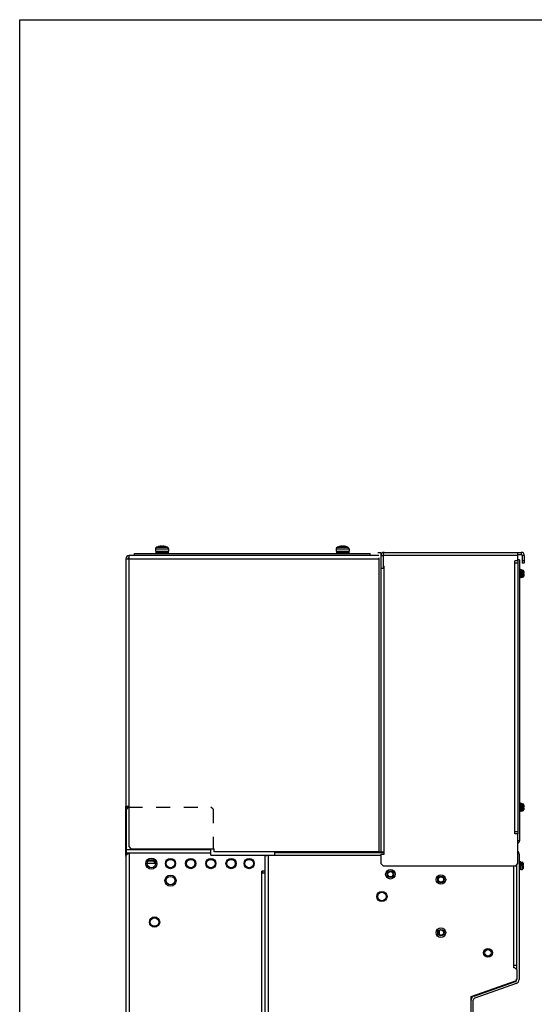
# Model space of a CAD drawing. Header units: millimetres. Extents: x 0 to 1500, y 0 to 2000.
# Tile 22 of 30: x 0 to 484, y 1073 to 2000. Entities that reach past the tile are written whole.
import ezdxf

# ---------------------------------------------------------------- set-up
doc = ezdxf.new("R2010")
doc.units = ezdxf.units.MM
doc.header["$LTSCALE"] = 130.37037
doc.linetypes.add('DOT', pattern=[0.2, 0.1, -0.1])
doc.layers.get('0').update_dxf_attribs({"linetype": 'CONTINUOUS'})
doc.layers.add('DATUM_CURVES', color=7, linetype='CONTINUOUS')

msp = doc.modelspace()

# ---------------------------------------------------------------- linework, layer by layer
at = {"color": 7, "linetype": 'CONTINUOUS'}
for p, q in [((0, 0), (0, 2000)), ((0, 2000), (1500, 2000)), ((127.92, 1501.76), (127.92, 1499.78)), ((127.92, 1501.76), (139.92, 1501.76)), ((129.18, 1503.55), (138.67, 1503.55)), ((131.6, 1504.15), (131.89, 1504.21)), ((131.6, 1504.1), (131.6, 1504.15)), ((131.89, 1504.21), (132.18, 1504.27)), ((132.18, 1504.19), (132.18, 1504.27)), ((135.67, 1504.19), (135.67, 1504.27)), ((135.67, 1504.27), (135.95, 1504.21)), ((135.95, 1504.21), (136.24, 1504.15)), ((136.24, 1504.1), (136.24, 1504.15)), ((139.92, 1501.76), (139.92, 1499.78)), ((297.92, 1501.76), (297.92, 1499.78)), ((297.92, 1501.76), (309.92, 1501.76)), ((299.18, 1503.55), (308.67, 1503.55)), ((301.6, 1504.15), (301.89, 1504.21)), ((301.6, 1504.1), (301.6, 1504.15)), ((301.89, 1504.21), (302.18, 1504.27)), ((302.18, 1504.19), (302.18, 1504.27)), ((305.67, 1504.19), (305.67, 1504.27)), ((305.67, 1504.27), (305.95, 1504.21)), ((305.95, 1504.21), (306.24, 1504.15)), ((306.24, 1504.1), (306.24, 1504.15)), ((309.92, 1501.76), (309.92, 1499.78)), ((99.92, 1492.48), (99.92, 1259.48)), ((99.92, 1492.48), (337.92, 1492.48)), ((102.92, 1221.48), (102.92, 1495.48)), ((337.92, 1495.48), (102.92, 1495.48)), ((107.92, 1495.48), (107.92, 1497.48)), ((107.92, 1497.48), (329.92, 1497.48)), ((127.92, 1499.78), (139.92, 1499.78)), ((128.17, 1498.28), (128.17, 1497.48)), ((139.67, 1498.28), (128.17, 1498.28)), ((128.22, 1499.78), (128.22, 1498.28)), ((139.62, 1499.78), (139.62, 1498.28)), ((139.67, 1498.28), (139.67, 1497.48)), ((297.92, 1499.78), (309.92, 1499.78)), ((298.17, 1498.28), (298.17, 1497.48)), ((309.67, 1498.28), (298.17, 1498.28)), ((298.22, 1499.78), (298.22, 1498.28)), ((309.62, 1499.78), (309.62, 1498.28)), ((309.67, 1498.28), (309.67, 1497.48)), ((329.92, 1495.48), (329.92, 1497.48)), ((336.92, 1498.48), (339.92, 1498.48)), ((337.92, 1493.48), (337.92, 1216.48)), ((339.92, 1498.48), (339.92, 1495.48)), ((339.92, 1495.48), (339.92, 1483.48)), ((339.92, 1495.48), (341.92, 1495.48)), ((341.92, 1495.48), (341.92, 1485.48)), ((468.92, 1495.48), (341.92, 1495.48)), ((342.92, 1498.48), (471.92, 1498.48)), ((468.92, 1490.48), (468.92, 1498.48)), ((468.92, 1496.48), (471.92, 1496.48)), ((471.92, 1498.48), (471.92, 1496.48)), ((472.92, 1495.48), (472.92, 1488.48)), ((474.92, 1495.48), (472.92, 1495.48)), ((474.92, 1495.48), (474.92, 1488.48)), ((339.92, 1483.48), (339.92, 1216.48)), ((339.92, 1483.48), (341.92, 1483.48)), ((341.92, 1485.48), (341.92, 1483.48)), ((341.92, 1485.48), (342.92, 1485.48)), ((341.92, 1483.48), (342.92, 1483.48)), ((342.92, 1214.48), (342.92, 1485.48)), ((465.92, 1233.48), (465.92, 1490.48)), ((468.92, 1490.48), (465.92, 1490.48)), ((468.92, 1488.48), (465.92, 1488.48)), ((470.42, 1491.48), (468.92, 1491.48)), ((468.92, 1490.48), (468.92, 1488.48)), ((468.92, 1488.48), (468.92, 1235.48)), ((470.42, 1491.48), (470.42, 1226.98)), ((474.92, 1490.48), (472.92, 1490.48)), ((474.92, 1488.48), (472.92, 1488.48)), ((471.22, 1482.48), (470.42, 1482.48)), ((471.22, 1474.48), (470.42, 1474.48)), ((471.22, 1474.48), (471.22, 1482.48)), ((472.22, 1482.03), (471.22, 1482.03)), ((472.22, 1474.93), (471.22, 1474.93)), ((472.22, 1474.93), (472.22, 1482.03)), ((472.22, 1481.98), (473.34, 1481.88)), ((472.22, 1474.98), (473.34, 1475.07)), ((473.22, 1478.83), (473.22, 1478.13)), ((473.22, 1478.83), (474.77, 1478.83)), ((473.22, 1478.13), (474.77, 1478.13)), ((473.34, 1478.83), (473.34, 1481.88)), ((473.34, 1478.13), (473.34, 1475.07)), ((474.48, 1478.83), (474.48, 1480.94)), ((474.48, 1480.94), (474.55, 1480.68)), ((474.48, 1478.13), (474.48, 1476.01)), ((474.48, 1476.01), (474.55, 1476.28)), ((474.54, 1480.68), (474.55, 1480.68)), ((474.55, 1476.28), (474.54, 1476.28)), ((471.22, 1262.48), (470.42, 1262.48)), ((471.22, 1254.48), (471.22, 1262.48)), ((472.22, 1262.03), (471.22, 1262.03)), ((472.22, 1254.93), (472.22, 1262.03)), ((472.22, 1261.98), (473.34, 1261.88)), ((473.34, 1258.83), (473.34, 1261.88)), ((474.48, 1258.83), (474.48, 1260.94)), ((474.48, 1260.94), (474.55, 1260.68)), ((99.92, 1258.48), (99.92, 1259.48)), ((99.92, 1259.48), (102.92, 1259.48)), ((99.92, 1222.68), (99.92, 1258.48)), ((99.92, 1258.48), (102.92, 1258.48)), ((100.42, 1256.48), (102.42, 1258.48)), ((100.42, 1215.48), (100.42, 1256.48)), ((471.22, 1254.48), (470.42, 1254.48)), ((472.22, 1254.93), (471.22, 1254.93)), ((472.22, 1254.98), (473.34, 1255.07)), ((473.22, 1258.83), (473.22, 1258.13)), ((473.22, 1258.83), (474.77, 1258.83)), ((473.22, 1258.13), (474.77, 1258.13)), ((473.34, 1258.13), (473.34, 1255.07)), ((474.48, 1258.13), (474.48, 1256.01)), ((474.48, 1256.01), (474.55, 1256.28)), ((474.54, 1260.68), (474.55, 1260.68)), ((474.55, 1256.28), (474.54, 1256.28)), ((468.92, 1235.48), (465.92, 1235.48)), ((468.92, 1233.48), (465.92, 1233.48)), ((468.92, 1235.48), (468.92, 1233.48)), ((468.92, 1205.48), (468.92, 1233.48)), ((470.42, 1226.98), (468.92, 1226.98)), ((99.92, 1213.48), (99.92, 1222.68)), ((100.42, 1222.68), (99.92, 1222.68)), ((179.92, 1218.48), (100.42, 1218.48)), ((100.42, 1215.48), (179.92, 1215.48)), ((104.92, 1219.48), (102.92, 1221.48)), ((102.92, 1215.48), (102.92, 476.48)), ((104.92, 1219.48), (182.92, 1219.48)), ((179.92, 1213.48), (179.92, 1219.48)), ((182.92, 1216.48), (182.92, 1219.48)), ((337.92, 1216.48), (182.92, 1216.48)), ((239.92, 1216.48), (239.92, 1213.48)), ((342.92, 1215.48), (239.92, 1215.48)), ((337.92, 1216.48), (339.92, 1216.48)), ((339.92, 1216.48), (342.92, 1216.48)), ((339.92, 1214.48), (339.92, 1205.48)), ((339.92, 1214.48), (342.92, 1214.48)), ((469.92, 1214.48), (469.92, 1096.32)), ((99.92, 1212.48), (99.92, 476.48)), ((127.92, 1205.48), (119.92, 1205.48)), ((120.82, 1208.01), (126.32, 1208.01)), ((126.32, 1208.66), (126.32, 1207.38)), ((126.32, 1207.38), (127.4, 1207.38)), ((127.62, 1206.98), (126.72, 1206.98)), ((179.92, 1213.48), (239.92, 1213.48)), ((230.92, 516.48), (230.92, 1213.48)), ((233.92, 1213.48), (233.92, 519.48)), ((239.92, 1213.48), (339.92, 1213.48)), ((339.92, 1205.48), (341.92, 1203.48)), ((466.92, 1203.48), (468.92, 1205.48)), ((470.72, 1207.48), (469.92, 1207.48)), ((470.72, 1199.48), (470.72, 1207.48)), ((471.72, 1207.03), (470.72, 1207.03)), ((471.72, 1199.93), (471.72, 1207.03)), ((471.72, 1206.98), (472.84, 1206.88)), ((472.84, 1203.83), (472.84, 1206.88)), ((473.98, 1203.83), (473.98, 1205.94)), ((473.98, 1205.94), (474.05, 1205.68)), ((474.04, 1205.68), (474.05, 1205.68)), ((227.92, 516.48), (227.92, 1198.48)), ((230.92, 1198.48), (227.92, 1198.48)), ((230.92, 1196.48), (227.92, 1196.48)), ((228.92, 1196.48), (228.92, 1198.48)), ((341.92, 1203.48), (466.92, 1203.48)), ((464.92, 1107.48), (464.92, 1203.48)), ((467.92, 1105.48), (467.92, 1204.48)), ((470.72, 1199.48), (469.92, 1199.48)), ((471.72, 1199.93), (470.72, 1199.93)), ((471.72, 1199.98), (472.84, 1200.07)), ((472.72, 1203.83), (472.72, 1203.13)), ((472.72, 1203.83), (474.27, 1203.83)), ((472.72, 1203.13), (474.27, 1203.13)), ((472.84, 1203.13), (472.84, 1200.07)), ((473.98, 1203.13), (473.98, 1201.01)), ((473.98, 1201.01), (474.05, 1201.28)), ((474.05, 1201.28), (474.04, 1201.28)), ((394.92, 1142.42), (394.92, 1138.54)), ((467.92, 1109.48), (464.92, 1109.48)), ((465.92, 1107.48), (464.92, 1107.48)), ((467.92, 1105.48), (465.92, 1107.48)), ((467.92, 1105.48), (467.92, 1096.98)), ((424.92, 1080.48), (466.51, 1094.98)), ((427.6, 1080.83), (466.58, 1094.43)), ((467.92, 1096.98), (466.51, 1094.98)), ((467.92, 1096.32), (467.92, 1096.98)), ((467.24, 1092.54), (428.26, 1078.94)), ((424.92, 1041.98), (424.92, 1080.48)), ((426.92, 858.48), (426.92, 1077.06))]:
    msp.add_line(p, q, dxfattribs=at)
at = {"color": 9, "linetype": 'DOT'}
for p, q in [((102.42, 1258.73), (179.92, 1258.73)), ((181.92, 1256.73), (179.92, 1258.73)), ((181.92, 1256.73), (181.92, 1218.73))]:
    msp.add_line(p, q, dxfattribs=at)
at = {"color": 7, "linetype": 'CONTINUOUS'}
for centre, radius in [((123.92, 1205.48), 5.25), ((123.92, 1205.48), 4), ((141.92, 1205.48), 4.82), ((141.92, 1205.48), 4), ((160.92, 1205.48), 4.82), ((160.92, 1205.48), 4), ((179.92, 1205.48), 4.82), ((179.92, 1205.48), 4), ((198.92, 1205.48), 4.82), ((198.92, 1205.48), 4), ((215.92, 1205.48), 4.82), ((215.92, 1205.48), 4), ((348.92, 1195.48), 4.5), ((348.92, 1195.48), 2.5), ((141.92, 1189.48), 5.25), ((141.92, 1189.48), 4), ((396.42, 1190.48), 4.5), ((396.42, 1190.48), 2.5), ((340.92, 1174.48), 4.82), ((340.92, 1174.48), 4), ((126.92, 1150.48), 4.82), ((126.92, 1150.48), 4), ((396.42, 1140.48), 4.5), ((396.42, 1140.48), 2.5), ((440.72, 1121.48), 4.1), ((440.72, 1121.48), 3)]:
    msp.add_circle(centre, radius, dxfattribs=at)
for centre, radius, start, end in [((129.82, 1501.76), 1.9, 109.8064, 180), ((133.92, 1490.38), 14, 97.16543, 109.8064), ((132.9, 1499.37), 4.88, 99.99154, 101.81386), ((133.02, 1498.71), 5.55, 98.76753, 99.99462), ((133.92, 1490.38), 14, 70.1936, 82.83457), ((134.83, 1498.71), 5.55, 80.00538, 81.23267), ((134.97, 1499.53), 4.72, 78.15516, 80.03944), ((136.53, 1506.96), 2.87, 258.21191, 259.81121), ((136.6, 1507.38), 3.3, 259.77764, 262.7676), ((138.02, 1501.76), 1.9, 0, 70.1936), ((299.82, 1501.76), 1.9, 109.8064, 180), ((303.92, 1490.38), 14, 97.16543, 109.8064), ((302.9, 1499.37), 4.88, 99.99154, 101.81386), ((303.02, 1498.71), 5.55, 98.76753, 99.99462), ((303.92, 1490.38), 14, 70.1936, 82.83457), ((304.83, 1498.71), 5.55, 80.00538, 81.23267), ((304.97, 1499.53), 4.72, 78.15516, 80.03944), ((306.53, 1506.96), 2.87, 258.21191, 259.81121), ((306.6, 1507.38), 3.3, 259.77764, 262.7676), ((308.02, 1501.76), 1.9, 0, 70.1936), ((102.92, 1492.48), 3, 90, 180), ((102.92, 1492.48), 1, 90, 180), ((342.92, 1495.48), 3, 90, 180), ((471.92, 1495.48), 3, 0, 90), ((471.92, 1495.48), 1, 0, 90), ((473.23, 1480.58), 1.3, 15.88085, 85), ((473.23, 1476.37), 1.3, 275, 344.11915), ((465.82, 1478.48), 8.99, 5.42346, 14.15994), ((465.82, 1478.48), 8.99, 345.84006, 354.57654), ((469.73, 1478.11), 5.07, 354.56567, 356.62966), ((473.23, 1260.58), 1.3, 15.88085, 85), ((473.23, 1256.37), 1.3, 275, 344.11915), ((465.82, 1258.48), 8.99, 5.42346, 14.15994), ((465.82, 1258.48), 8.99, 345.84006, 354.57654), ((469.73, 1258.11), 5.07, 354.56567, 356.62966), ((467.92, 1226.98), 2.5, 295.32276, 360), ((105.12, 1222.68), 5.2, 180, 204.58314), ((102.92, 1212.48), 3, 90, 180), ((465.92, 1214.48), 4, 0, 37.9969), ((126.72, 1207.38), 0.4, 180, 270), ((238.42, 1188.55), 25.31, 103.17511, 103.41175), ((472.73, 1205.58), 1.3, 15.88085, 85), ((465.32, 1203.48), 8.99, 5.42346, 14.15994), ((472.73, 1201.37), 1.3, 275, 344.11915), ((465.32, 1203.48), 8.99, 345.84006, 354.57654), ((469.23, 1203.11), 5.07, 354.56567, 356.62966), ((465.92, 1096.32), 2, 289.23067, 360), ((465.92, 1096.32), 4, 289.23067, 360), ((428.92, 1077.06), 4, 109.23067, 180), ((428.92, 1077.06), 2, 109.23067, 180)]:
    msp.add_arc(centre, radius, start, end, dxfattribs=at)
for points, knots in [([(131.45, 1504.1), (131.45, 1504.1), (131.47, 1504.11), (131.5, 1504.12), (131.55, 1504.13), (131.58, 1504.14), (131.6, 1504.15)], [0, 0, 0, 0, 0.085336, 0.288221, 0.599947, 1, 1, 1, 1]), ([(131.46, 1504.09), (131.46, 1504.1), (131.45, 1504.1), (131.45, 1504.1), (131.45, 1504.1)], [0, 0, 0, 0, 0.360914, 1, 1, 1, 1]), ([(131.9, 1504.15), (131.86, 1504.14), (131.77, 1504.12), (131.66, 1504.1), (131.57, 1504.1), (131.52, 1504.09), (131.49, 1504.09), (131.47, 1504.09), (131.46, 1504.09)], [0, 0, 0, 0, 0.303856, 0.615104, 0.75209, 0.865895, 0.949973, 1, 1, 1, 1]), ([(133.62, 1504.15), (133.62, 1504.16), (133.6, 1504.19), (133.55, 1504.21), (133.47, 1504.24), (133.35, 1504.26), (133.16, 1504.27), (132.94, 1504.27), (132.6, 1504.25), (132.34, 1504.22), (132.17, 1504.2)], [0, 0, 0, 0, 0.035649, 0.063515, 0.099645, 0.196907, 0.324857, 0.477537, 0.647015, 1, 1, 1, 1]), ([(133.92, 1504.09), (133.88, 1504.09), (133.81, 1504.09), (133.72, 1504.11), (133.66, 1504.12), (133.62, 1504.14), (133.62, 1504.15)], [0, 0, 0, 0, 0.371635, 0.686807, 0.901653, 1, 1, 1, 1]), ([(134.22, 1504.15), (134.22, 1504.14), (134.18, 1504.12), (134.13, 1504.11), (134.03, 1504.09), (133.96, 1504.09), (133.92, 1504.09)], [0, 0, 0, 0, 0.098344, 0.31319, 0.628364, 1, 1, 1, 1]), ([(135.67, 1504.2), (135.5, 1504.22), (135.24, 1504.25), (134.91, 1504.27), (134.68, 1504.27), (134.5, 1504.26), (134.37, 1504.24), (134.29, 1504.21), (134.25, 1504.19), (134.22, 1504.16), (134.22, 1504.15)], [0, 0, 0, 0, 0.352984, 0.522464, 0.675145, 0.803095, 0.900358, 0.936487, 0.964352, 1, 1, 1, 1]), ([(136.33, 1504.09), (136.32, 1504.09), (136.27, 1504.1), (136.23, 1504.1), (136.19, 1504.11)], [0, 0, 0, 0, 0.209061, 1, 1, 1, 1]), ([(136.24, 1504.15), (136.26, 1504.14), (136.3, 1504.13), (136.35, 1504.12), (136.37, 1504.11), (136.39, 1504.1), (136.39, 1504.1)], [0, 0, 0, 0, 0.400053, 0.711779, 0.914664, 1, 1, 1, 1]), ([(136.37, 1504.09), (136.37, 1504.09), (136.35, 1504.09), (136.34, 1504.09), (136.33, 1504.09)], [0, 0, 0, 0, 0.203435, 1, 1, 1, 1]), ([(136.38, 1504.09), (136.38, 1504.09), (136.38, 1504.09), (136.37, 1504.09), (136.37, 1504.09)], [0, 0, 0, 0, 0.195478, 1, 1, 1, 1]), ([(136.39, 1504.1), (136.39, 1504.1), (136.39, 1504.1), (136.39, 1504.1), (136.38, 1504.09)], [0, 0, 0, 0, 0.639086, 1, 1, 1, 1]), ([(301.45, 1504.1), (301.45, 1504.1), (301.47, 1504.11), (301.5, 1504.12), (301.55, 1504.13), (301.58, 1504.14), (301.6, 1504.15)], [0, 0, 0, 0, 0.085336, 0.288221, 0.599947, 1, 1, 1, 1]), ([(301.46, 1504.09), (301.46, 1504.1), (301.45, 1504.1), (301.45, 1504.1), (301.45, 1504.1)], [0, 0, 0, 0, 0.360914, 1, 1, 1, 1]), ([(301.9, 1504.15), (301.86, 1504.14), (301.77, 1504.12), (301.66, 1504.1), (301.57, 1504.1), (301.52, 1504.09), (301.49, 1504.09), (301.47, 1504.09), (301.46, 1504.09)], [0, 0, 0, 0, 0.303856, 0.615104, 0.75209, 0.865895, 0.949973, 1, 1, 1, 1]), ([(303.62, 1504.15), (303.62, 1504.16), (303.6, 1504.19), (303.55, 1504.21), (303.47, 1504.24), (303.35, 1504.26), (303.16, 1504.27), (302.94, 1504.27), (302.6, 1504.25), (302.34, 1504.22), (302.17, 1504.2)], [0, 0, 0, 0, 0.035649, 0.063515, 0.099645, 0.196907, 0.324857, 0.477537, 0.647015, 1, 1, 1, 1]), ([(303.92, 1504.09), (303.88, 1504.09), (303.81, 1504.09), (303.72, 1504.11), (303.66, 1504.12), (303.62, 1504.14), (303.62, 1504.15)], [0, 0, 0, 0, 0.371635, 0.686807, 0.901653, 1, 1, 1, 1]), ([(304.22, 1504.15), (304.22, 1504.14), (304.18, 1504.12), (304.13, 1504.11), (304.03, 1504.09), (303.96, 1504.09), (303.92, 1504.09)], [0, 0, 0, 0, 0.098344, 0.31319, 0.628364, 1, 1, 1, 1]), ([(305.67, 1504.2), (305.5, 1504.22), (305.24, 1504.25), (304.91, 1504.27), (304.68, 1504.27), (304.5, 1504.26), (304.37, 1504.24), (304.29, 1504.21), (304.25, 1504.19), (304.22, 1504.16), (304.22, 1504.15)], [0, 0, 0, 0, 0.352984, 0.522464, 0.675145, 0.803095, 0.900358, 0.936487, 0.964352, 1, 1, 1, 1]), ([(306.33, 1504.09), (306.32, 1504.09), (306.27, 1504.1), (306.23, 1504.1), (306.19, 1504.11)], [0, 0, 0, 0, 0.209061, 1, 1, 1, 1]), ([(306.24, 1504.15), (306.26, 1504.14), (306.3, 1504.13), (306.35, 1504.12), (306.37, 1504.11), (306.39, 1504.1), (306.39, 1504.1)], [0, 0, 0, 0, 0.400053, 0.711779, 0.914664, 1, 1, 1, 1]), ([(306.37, 1504.09), (306.37, 1504.09), (306.35, 1504.09), (306.34, 1504.09), (306.33, 1504.09)], [0, 0, 0, 0, 0.203435, 1, 1, 1, 1]), ([(306.38, 1504.09), (306.38, 1504.09), (306.38, 1504.09), (306.37, 1504.09), (306.37, 1504.09)], [0, 0, 0, 0, 0.195478, 1, 1, 1, 1]), ([(306.39, 1504.1), (306.39, 1504.1), (306.39, 1504.1), (306.39, 1504.1), (306.38, 1504.09)], [0, 0, 0, 0, 0.639086, 1, 1, 1, 1]), ([(342.19, 1496.7), (342.17, 1496.6), (342.07, 1496.19), (341.99, 1495.79), (341.92, 1495.48)], [0, 0, 0, 0, 0.240682, 1, 1, 1, 1]), ([(342.92, 1498.48), (342.85, 1498.48), (342.68, 1498.3), (342.44, 1497.71), (342.29, 1497.13), (342.19, 1496.7)], [0, 0, 0, 0, 0.112099, 0.317155, 1, 1, 1, 1]), ([(474.77, 1478.83), (474.78, 1478.83), (474.79, 1478.84), (474.79, 1478.87), (474.79, 1478.92), (474.79, 1478.98), (474.79, 1479.05), (474.79, 1479.17), (474.78, 1479.26), (474.77, 1479.33)], [0, 0, 0, 0, 0.025153, 0.082776, 0.174666, 0.298065, 0.448454, 0.620089, 1, 1, 1, 1]), ([(474.79, 1478.09), (474.79, 1478.1), (474.79, 1478.11), (474.78, 1478.13), (474.77, 1478.13)], [0, 0, 0, 0, 0.691762, 1, 1, 1, 1]), ([(474.79, 1478.01), (474.79, 1478.02), (474.79, 1478.04), (474.79, 1478.07), (474.79, 1478.09)], [0, 0, 0, 0, 0.300889, 1, 1, 1, 1]), ([(474.79, 1477.95), (474.79, 1477.95), (474.79, 1477.97), (474.79, 1477.99), (474.79, 1478.01)], [0, 0, 0, 0, 0.264844, 1, 1, 1, 1]), ([(474.79, 1477.81), (474.79, 1477.82), (474.79, 1477.87), (474.79, 1477.92), (474.79, 1477.95)], [0, 0, 0, 0, 0.267832, 1, 1, 1, 1]), ([(474.77, 1258.83), (474.78, 1258.83), (474.79, 1258.84), (474.79, 1258.87), (474.79, 1258.92), (474.79, 1258.98), (474.79, 1259.05), (474.79, 1259.17), (474.78, 1259.26), (474.77, 1259.33)], [0, 0, 0, 0, 0.025153, 0.082776, 0.174666, 0.298065, 0.448454, 0.620089, 1, 1, 1, 1]), ([(474.79, 1258.09), (474.79, 1258.1), (474.79, 1258.11), (474.78, 1258.13), (474.77, 1258.13)], [0, 0, 0, 0, 0.691762, 1, 1, 1, 1]), ([(474.79, 1258.01), (474.79, 1258.02), (474.79, 1258.04), (474.79, 1258.07), (474.79, 1258.09)], [0, 0, 0, 0, 0.300889, 1, 1, 1, 1]), ([(474.79, 1257.95), (474.79, 1257.95), (474.79, 1257.97), (474.79, 1257.99), (474.79, 1258.01)], [0, 0, 0, 0, 0.264844, 1, 1, 1, 1]), ([(474.79, 1257.81), (474.79, 1257.82), (474.79, 1257.87), (474.79, 1257.92), (474.79, 1257.95)], [0, 0, 0, 0, 0.267832, 1, 1, 1, 1]), ([(99.92, 1212.48), (99.92, 1212.6), (100.02, 1213.21), (100.47, 1213.69), (100.83, 1214)], [0, 0, 0, 0, 0.213266, 1, 1, 1, 1]), ([(230.92, 1212.48), (230.92, 1212.66), (231.67, 1212.95), (232.15, 1213.08), (232.55, 1213.17)], [0, 0, 0, 0, 0.311623, 1, 1, 1, 1]), ([(474.27, 1203.83), (474.28, 1203.83), (474.29, 1203.84), (474.29, 1203.87), (474.29, 1203.92), (474.29, 1203.98), (474.29, 1204.05), (474.29, 1204.17), (474.28, 1204.26), (474.27, 1204.33)], [0, 0, 0, 0, 0.025153, 0.082776, 0.174666, 0.298065, 0.448454, 0.620089, 1, 1, 1, 1]), ([(474.29, 1203.09), (474.29, 1203.1), (474.29, 1203.11), (474.28, 1203.13), (474.27, 1203.13)], [0, 0, 0, 0, 0.691762, 1, 1, 1, 1]), ([(474.29, 1203.01), (474.29, 1203.02), (474.29, 1203.04), (474.29, 1203.07), (474.29, 1203.09)], [0, 0, 0, 0, 0.300889, 1, 1, 1, 1]), ([(474.29, 1202.95), (474.29, 1202.95), (474.29, 1202.97), (474.29, 1202.99), (474.29, 1203.01)], [0, 0, 0, 0, 0.264844, 1, 1, 1, 1]), ([(474.29, 1202.81), (474.29, 1202.82), (474.29, 1202.87), (474.29, 1202.92), (474.29, 1202.95)], [0, 0, 0, 0, 0.267832, 1, 1, 1, 1])]:
    msp.add_open_spline(points, degree=3, knots=knots, dxfattribs=at)
for points in [[(101.17, 1214.29), (101.41, 1214.47), (101.65, 1214.64), (101.9, 1214.81)], [(101.9, 1214.81), (102.24, 1215.04), (102.58, 1215.26), (102.92, 1215.48)], [(100.83, 1214), (100.94, 1214.1), (101.06, 1214.2), (101.17, 1214.29)], [(232.66, 1213.2), (233.08, 1213.3), (233.5, 1213.39), (233.92, 1213.48)]]:
    msp.add_open_spline(points, degree=3, dxfattribs=at)
at = {"layer": 'DATUM_CURVES', "color": 7, "linetype": 'CONTINUOUS'}
for centre in [(348.92, 1195.48), (396.42, 1190.48), (396.42, 1140.48)]:
    msp.add_circle(centre, 3, dxfattribs=at)

doc.saveas('drawing.dxf')
